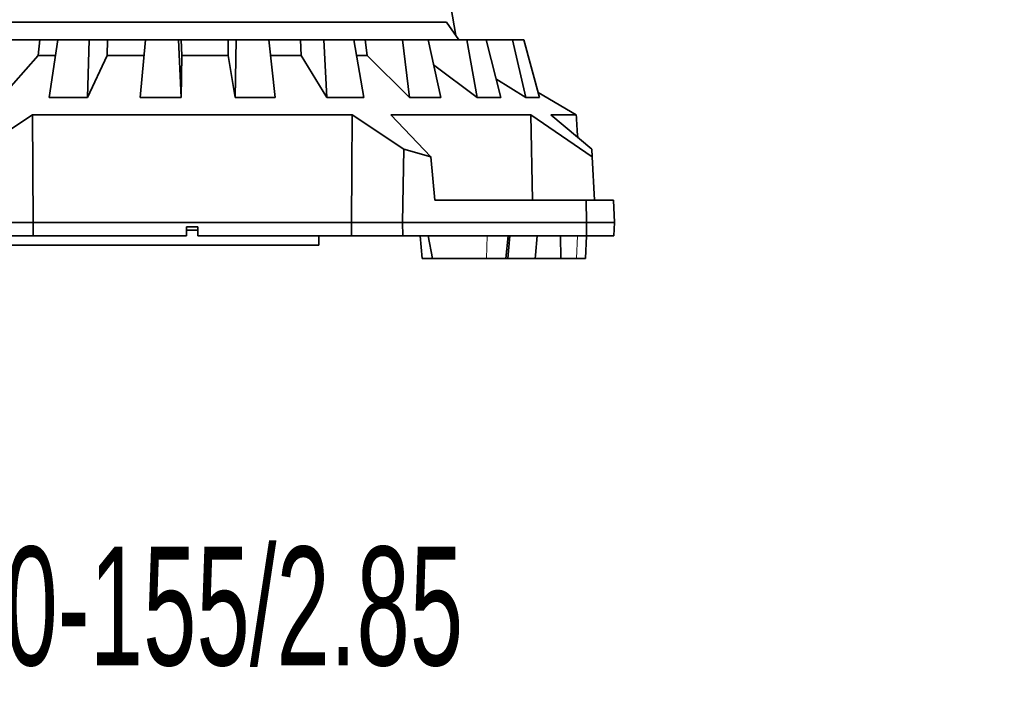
# Model space of a CAD drawing. Header units: millimetres. Extents: x 0 to 11920, y 0 to 8400.
# Tile 40 of 55: x 6940 to 7819, y 4343 to 4944. Entities that reach past the tile are written whole.
import ezdxf

# ---------------------------------------------------------------- set-up
doc = ezdxf.new("R2010")
doc.units = ezdxf.units.MM
doc.header["$LTSCALE"] = 20
doc.styles.add('SLDTEXTSTYLE0', font='TXT', dxfattribs={"width": 0.605})
doc.dimstyles.new('SLDDIMSTYLE0', dxfattribs={"dimtxt": 70, "dimasz": 70, "dimexe": 0, "dimexo": 0.0625, "dimgap": 17.5, "dimtad": 1, "dimdec": 0, "dimrnd": 1e-09, "dimzin": 12, "dimdsep": 46, "dimtxsty": 'SLDTEXTSTYLE0', "dimsah": 1, "dimcen": 0.09, "dimadec": 0, "dimazin": 3, "dimtfac": 1, "dimtofl": 0, "dimtmove": 0, "dimatfit": 3, "dimfxl": 1, "dimfrac": 2, "dimtolj": 1, "dimtzin": 12, "dimarcsym": 0})

# ---------------------------------------------------------------- blocks, each defined once
blk = doc.blocks.new('_D_4')
at = {"color": 7, "linetype": 'Continuous', "lineweight": 0}
for p, q in [((7203.79, 7007.63), (6191.13, 7007.63)), ((6221.13, 7007.63), (6221.13, 4731.48)), ((6734.2, 4731.48), (6191.13, 4731.48))]:
    blk.add_line(p, q, dxfattribs=at)
at = {"color": 7, "linetype": 'Continuous', "lineweight": 18}
for points in [[(6221.13, 7007.63), (6211.13, 6937.63), (6231.13, 6937.63)], [(6221.13, 4731.48), (6231.13, 4801.48), (6211.13, 4801.48)]]:
    blk.add_solid(points, dxfattribs=at)
at = {"color": 7, "linetype": 'Continuous', "lineweight": 18, "insert": (6130.89, 5762.61), "char_height": 70, "attachment_point": 1, "rotation": 90, "style": 'SLDTEXTSTYLE0'}
blk.add_mtext('2276', dxfattribs=at)

msp = doc.modelspace()

# ---------------------------------------------------------------- linework, layer by layer
at = {"color": 7, "linetype": 'Continuous', "lineweight": 35}
for p, q in [((7329.12, 4930.27), (7320.09, 4981.48)), ((6862.51, 4942.24), (7320.72, 4942.24)), ((7320.72, 4942.24), (7331.79, 4926.48)), ((6928.37, 4926.48), (6957.72, 4926.48)), ((6956.33, 4912.44), (6957.72, 4926.48)), ((6957.72, 4926.48), (6973.91, 4926.48)), ((6973.91, 4926.48), (6966.07, 4874.87)), ((7001.86, 4926.48), (6973.91, 4926.48)), ((7000.35, 4874.87), (7001.86, 4926.48)), ((7001.86, 4926.48), (7018.17, 4926.48)), ((7017.76, 4912.44), (7018.17, 4926.48)), ((7018.17, 4926.48), (7051.97, 4926.48)), ((7051.99, 4926.48), (7047.44, 4874.87)), ((7081.62, 4926.48), (7051.99, 4926.48)), ((7081.62, 4926.48), (7083.78, 4926.48)), ((7083.78, 4874.87), (7081.62, 4926.48)), ((7084.37, 4912.44), (7083.78, 4926.48)), ((7083.78, 4926.48), (7125.97, 4926.48)), ((7125.72, 4912.44), (7125.97, 4926.48)), ((7125.97, 4926.48), (7132.91, 4926.48)), ((7132.91, 4926.48), (7131.97, 4874.87)), ((7162.21, 4926.48), (7132.91, 4926.48)), ((7167.89, 4874.87), (7162.21, 4926.48)), ((7162.25, 4926.48), (7190.35, 4926.48)), ((7191.09, 4912.44), (7190.35, 4926.48)), ((7190.35, 4926.48), (7211.17, 4926.48)), ((7211.17, 4926.48), (7213.9, 4874.87)), ((7238.13, 4926.48), (7211.17, 4926.48)), ((7246.96, 4874.87), (7238.13, 4926.48)), ((7238.23, 4926.48), (7248.14, 4926.48)), ((7249.83, 4912.44), (7248.14, 4926.48)), ((7248.14, 4926.48), (7281.43, 4926.48)), ((7281.43, 4926.48), (7287.64, 4874.87)), ((7304.22, 4926.48), (7281.43, 4926.48)), ((7315.58, 4874.87), (7304.22, 4926.48)), ((7304.22, 4926.48), (7338.9, 4926.48)), ((7338.9, 4926.48), (7348.17, 4874.87)), ((7355.97, 4926.48), (7338.9, 4926.48)), ((7369.09, 4874.87), (7355.97, 4926.48)), ((7355.97, 4926.48), (7379.67, 4926.48)), ((7379.67, 4926.48), (7391.37, 4874.87)), ((7389.85, 4926.48), (7379.67, 4926.48)), ((7403.84, 4874.87), (7389.85, 4926.48)), ((6956.33, 4912.44), (6923.29, 4874.87)), ((6971.72, 4912.44), (6956.33, 4912.44)), ((7017.76, 4912.44), (7000.35, 4874.87)), ((7050.72, 4912.44), (7017.76, 4912.44)), ((7084.37, 4912.44), (7083.78, 4874.87)), ((7125.72, 4912.44), (7084.37, 4912.44)), ((7131.97, 4874.87), (7125.72, 4912.44)), ((7191.09, 4912.44), (7163.8, 4912.44)), ((7213.9, 4874.87), (7191.09, 4912.44)), ((7249.83, 4912.44), (7240.63, 4912.44)), ((7287.64, 4874.87), (7249.83, 4912.44)), ((7348.17, 4874.87), (7309.16, 4904.05)), ((7391.37, 4874.87), (7364.81, 4891.72)), ((7402.62, 4879.37), (7436.42, 4859.57)), ((6966.07, 4874.87), (7000.35, 4874.87)), ((7047.44, 4874.87), (7083.78, 4874.87)), ((7131.97, 4874.87), (7167.89, 4874.87)), ((7213.9, 4874.87), (7246.96, 4874.87)), ((7287.64, 4874.87), (7315.58, 4874.87)), ((7348.17, 4874.87), (7369.09, 4874.87)), ((7391.37, 4874.87), (7403.84, 4874.87)), ((6904.92, 4828.87), (6951.13, 4859.57)), ((6951.79, 4763.48), (6951.13, 4859.57)), ((6951.13, 4859.57), (7236.45, 4859.57)), ((7236.45, 4859.57), (7282.67, 4828.87)), ((7271.08, 4859.57), (7395.96, 4859.57)), ((7306.59, 4821.91), (7271.08, 4859.57)), ((7395.96, 4859.57), (7450.73, 4821.91)), ((7395.96, 4859.57), (7397.33, 4783.48)), ((7413.76, 4859.57), (7436.42, 4859.57)), ((7450.36, 4828.87), (7413.76, 4859.57)), ((7282.67, 4828.87), (7281.53, 4763.48)), ((7282.67, 4828.87), (7306.59, 4821.91)), ((7450.73, 4821.91), (7450.36, 4828.87)), ((7306.59, 4821.91), (7310.17, 4783.48)), ((7450.73, 4821.91), (7452.74, 4783.48)), ((7310.17, 4783.48), (7445.36, 4783.48)), ((7445.79, 4763.48), (7445.36, 4783.48)), ((7445.36, 4783.48), (7469.74, 4783.48)), ((7469.74, 4783.48), (7470.79, 4763.48)), ((6906.06, 4763.48), (6951.79, 4763.48)), ((6951.71, 4751.48), (6951.79, 4763.48)), ((6951.79, 4763.48), (7235.79, 4763.48)), ((7235.79, 4763.48), (7235.87, 4751.48)), ((7235.79, 4763.48), (7281.53, 4763.48)), ((7281.53, 4763.48), (7281.74, 4751.48)), ((7281.53, 4763.48), (7445.79, 4763.48)), ((7445.53, 4751.48), (7445.79, 4763.48)), ((7470.79, 4763.48), (7445.79, 4763.48)), ((7470.79, 4763.48), (7470.16, 4751.48)), ((7088.79, 4759.48), (7098.79, 4759.48)), ((7088.79, 4759.48), (7088.79, 4751.48)), ((7098.79, 4756.48), (7088.79, 4756.48)), ((7098.79, 4751.48), (7098.79, 4759.48)), ((6951.71, 4751.48), (6905.85, 4751.48)), ((6951.71, 4751.48), (7088.79, 4751.48)), ((7098.79, 4751.48), (7235.87, 4751.48)), ((7206.79, 4751.48), (7206.79, 4743.38)), ((7281.74, 4751.48), (7235.87, 4751.48)), ((7445.53, 4751.48), (7281.74, 4751.48)), ((7297.3, 4751.48), (7299.05, 4731.48)), ((7304.38, 4751.48), (7308.08, 4731.48)), ((7373.74, 4731.48), (7375.65, 4751.48)), ((7375.55, 4731.48), (7377.3, 4751.48)), ((7400.21, 4734.43), (7401.65, 4751.48)), ((7422.49, 4751.48), (7422.74, 4731.48)), ((7444.69, 4731.48), (7445.74, 4751.48)), ((7470.16, 4751.48), (7445.53, 4751.48)), ((7206.79, 4743.38), (6889.58, 4743.38)), ((7308.08, 4731.48), (7299.05, 4731.48)), ((7308.08, 4731.48), (7356.52, 4731.48)), ((7356.52, 4731.48), (7373.74, 4731.48)), ((7375.55, 4731.48), (7373.74, 4731.48)), ((7399.96, 4731.48), (7375.55, 4731.48)), ((7399.96, 4731.48), (7400.22, 4734.42)), ((7422.74, 4731.48), (7399.96, 4731.48)), ((7422.74, 4731.48), (7436.66, 4731.48)), ((7436.66, 4731.48), (7444.69, 4731.48))]:
    msp.add_line(p, q, dxfattribs=at)
at = {"color": 8, "linetype": 'Continuous', "lineweight": 18}
for p, q in [((7356.52, 4731.48), (7357.15, 4751.48)), ((7436.66, 4731.48), (7437.49, 4751.48))]:
    msp.add_line(p, q, dxfattribs=at)
at = {"color": 7, "linetype": 'Continuous', "lineweight": 35, "flags": 128}
msp.add_lwpolyline([(7236.45, 4859.57), (7236.12, 4811.44), (7235.79, 4763.48)], dxfattribs=at)
at = {"color": 7, "linetype": 'Continuous', "lineweight": 35}
msp.add_ellipse((7166.68, 1222.8), major_axis=(-122.25, 6182.86), ratio=0.068233, start_param=5.335858, end_param=5.339873, dxfattribs=at)

# ---------------------------------------------------------------- texts
at = {"color": 7, "linetype": 'Continuous', "lineweight": 0, "insert": (6616.82, 4474.29), "char_height": 105.8333, "attachment_point": 1, "style": 'SLDTEXTSTYLE0'}
msp.add_mtext('IRB 6700-155/2.85', dxfattribs=at)

# ---------------------------------------------------------------- dimensions: what is measured, and where the dimension line sits
at = {"color": 7, "linetype": 'Continuous', "lineweight": 18}
dim = msp.add_linear_dim(base=(6221.13, 4731.48), p1=(7207.79, 7007.63), p2=(6738.2, 4731.48), angle=90, dimstyle='SLDDIMSTYLE0', dxfattribs=at)
dim.commit()
dim.dimension.update_dxf_attribs({"geometry": '_D_4', "text_midpoint": (6221.13, 5869.55), "dimtype": 160})

doc.saveas('drawing.dxf')
